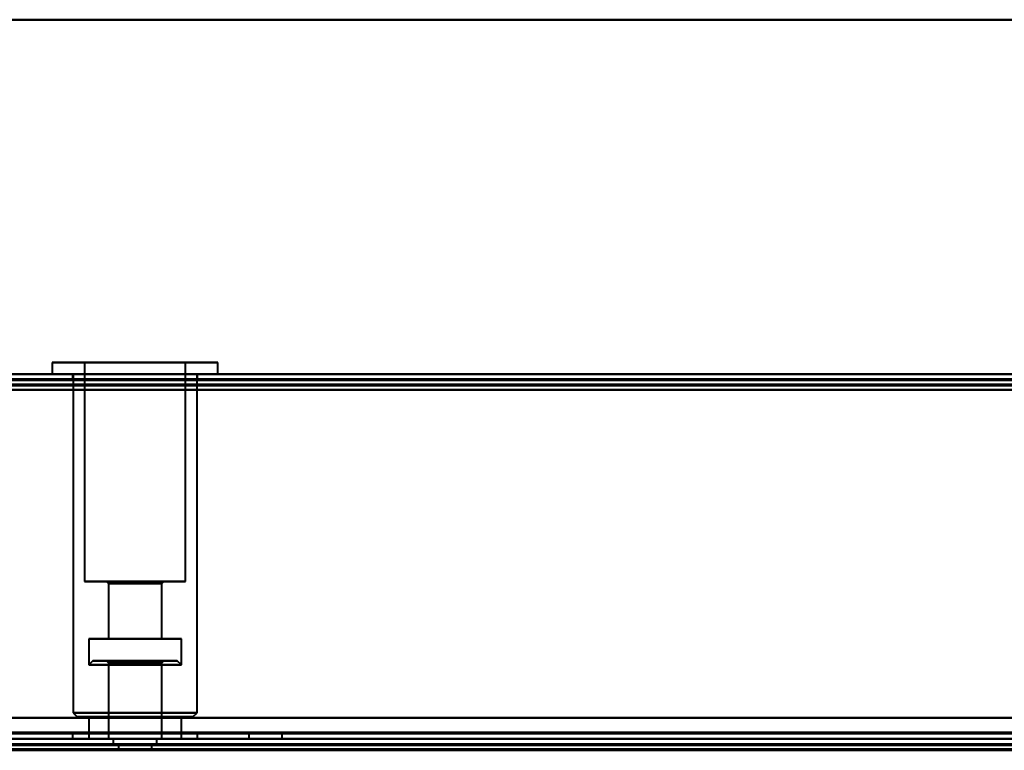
# Model space of a CAD drawing. Header units: millimetres. Extents: x -1087 to 1688, y -120 to 936.
# Tile 42 of 88: x -411 to -317, y 827 to 897. Entities that reach past the tile are written whole.
import ezdxf

# ---------------------------------------------------------------- set-up
doc = ezdxf.new("R2010")
doc.units = ezdxf.units.MM
doc.layers.add('A-GENM', color=13, linetype='Continuous', lineweight=40)
doc.layers.add('G-IMPT', color=8, linetype='Continuous', lineweight=40)

# ---------------------------------------------------------------- blocks, each defined once
blk = doc.blocks.new('NEXA 400 CALQUES_dwg-748074-Arrière')
at = {"layer": 'G-IMPT'}
for p, q in [((-407.95, 864.472), (-407.95, 863.372)), ((-396.955, 864.472), (-407.95, 864.472)), ((-407.95, 864.472), (-396.955, 864.472)), ((-404.85, 864.472), (-404.85, 843.472)), ((-398.142, 864.472), (-404.85, 864.472)), ((-404.85, 864.472), (-398.142, 864.472)), ((-392.05, 864.472), (-403.045, 864.472)), ((-403.045, 864.472), (-392.05, 864.472)), ((-395.15, 864.472), (-401.858, 864.472)), ((-401.858, 864.472), (-395.15, 864.472)), ((-395.15, 843.472), (-395.15, 864.472)), ((-392.05, 863.372), (-392.05, 864.472)), ((534.4, 863.372), (-534.4, 863.372)), ((217.9, 862.872), (-533.9, 862.872)), ((-396.955, 863.372), (-407.95, 863.372)), ((-407.95, 863.372), (-396.955, 863.372)), ((-406, 863.372), (-406, 862.872)), ((-400, 863.372), (-406, 863.372)), ((-406, 862.872), (-400, 862.872)), ((-400, 862.872), (-406, 862.872)), ((-405.95, 863.372), (-405.95, 830.872)), ((-405.95, 863.372), (-397.721, 863.372)), ((-392.05, 863.372), (-403.045, 863.372)), ((-403.045, 863.372), (-392.05, 863.372)), ((-402.279, 863.372), (-394.05, 863.372)), ((-394, 863.372), (-400, 863.372)), ((-394, 863.372), (-400, 863.372)), ((-400, 862.872), (-394, 862.872)), ((-394, 862.872), (-400, 862.872)), ((-394.05, 830.872), (-394.05, 863.372)), ((-394, 862.872), (-394, 863.372)), ((-398.142, 843.472), (-404.85, 843.472)), ((-404.85, 843.472), (-398.142, 843.472)), ((-402.75, 843.472), (-402.55, 843.272)), ((-398.947, 843.472), (-402.75, 843.472)), ((-402.75, 843.472), (-398.947, 843.472)), ((-402.55, 843.272), (-402.55, 837.972)), ((-399.023, 843.272), (-402.55, 843.272)), ((-402.55, 843.272), (-399.023, 843.272)), ((-395.15, 843.472), (-401.858, 843.472)), ((-401.858, 843.472), (-395.15, 843.472)), ((-397.25, 843.472), (-401.053, 843.472)), ((-401.053, 843.472), (-397.25, 843.472)), ((-397.45, 843.272), (-400.977, 843.272)), ((-400.977, 843.272), (-397.45, 843.272)), ((-397.45, 843.272), (-397.25, 843.472)), ((-397.45, 837.972), (-397.45, 843.272)), ((-404.45, 837.972), (-404.45, 835.472)), ((-398.295, 837.972), (-404.45, 837.972)), ((-404.45, 837.972), (-398.295, 837.972)), ((-399.023, 837.972), (-402.55, 837.972)), ((-402.55, 837.972), (-399.023, 837.972)), ((-395.55, 837.972), (-401.705, 837.972)), ((-401.705, 837.972), (-395.55, 837.972)), ((-397.45, 837.972), (-400.977, 837.972)), ((-400.977, 837.972), (-397.45, 837.972)), ((-395.55, 835.472), (-395.55, 837.972)), ((-404.05, 835.872), (-404.45, 835.472)), ((-400, 835.472), (-404.45, 835.472)), ((-404.45, 835.472), (-400, 835.472)), ((-400, 835.872), (-404.05, 835.872)), ((-404.05, 835.872), (-400, 835.872)), ((-402.75, 835.872), (-402.55, 835.672)), ((-400, 835.872), (-402.75, 835.872)), ((-402.75, 835.872), (-400, 835.872)), ((-402.55, 835.672), (-402.55, 828.372)), ((-400.977, 835.672), (-402.55, 835.672)), ((-402.356, 835.672), (-402.55, 835.672)), ((-402.55, 835.672), (-400, 835.672)), ((-399.023, 835.672), (-402.356, 835.672)), ((-402.356, 835.672), (-400, 835.672)), ((-401.705, 835.472), (-395.55, 835.472)), ((-397.45, 835.672), (-400.977, 835.672)), ((-397.25, 835.872), (-400, 835.872)), ((-395.95, 835.872), (-400, 835.872)), ((-400, 835.872), (-397.25, 835.872)), ((-400, 835.872), (-395.95, 835.872)), ((-400, 835.672), (-397.45, 835.672)), ((-395.55, 835.472), (-400, 835.472)), ((-400, 835.472), (-398.295, 835.472)), ((-397.45, 835.672), (-397.25, 835.872)), ((-397.45, 828.372), (-397.45, 835.672)), ((-395.55, 835.472), (-395.95, 835.872)), ((-405.95, 830.872), (-405.55, 830.472)), ((-405.95, 830.872), (-397.721, 830.872)), ((-397.721, 830.872), (-405.95, 830.872)), ((-402.279, 830.872), (-394.05, 830.872)), ((-394.05, 830.872), (-402.279, 830.872)), ((-394.45, 830.472), (-394.05, 830.872)), ((-397.874, 830.472), (-405.55, 830.472)), ((-405.55, 830.472), (-397.874, 830.472)), ((-404.45, 830.472), (-404.45, 828.372)), ((-398.295, 830.472), (-404.45, 830.472)), ((-404.45, 830.472), (-398.295, 830.472)), ((-394.45, 830.472), (-402.126, 830.472)), ((-402.126, 830.472), (-394.45, 830.472)), ((-395.55, 830.472), (-401.705, 830.472)), ((-401.705, 830.472), (-395.55, 830.472)), ((-395.55, 828.372), (-395.55, 830.472)), ((-406, 828.872), (-406, 828.372)), ((-400, 828.872), (-406, 828.872)), ((-406, 828.872), (-400, 828.872)), ((-394, 828.872), (-400, 828.872)), ((-400, 828.872), (-394, 828.872)), ((-394, 828.372), (-394, 828.872)), ((-389.1, 828.872), (-389.1, 828.372)), ((-389.1, 828.872), (-387.5, 828.872)), ((-387.5, 828.872), (-389.1, 828.872)), ((-387.5, 828.872), (-385.9, 828.872)), ((-385.9, 828.872), (-387.5, 828.872)), ((-385.9, 828.372), (-385.9, 828.872)), ((-533.9, 828.372), (533.9, 828.372)), ((499.4, 828.372), (-499.4, 828.372)), ((-394, 828.372), (-406, 828.372)), ((-394, 828.372), (-406, 828.372)), ((-406, 828.372), (-400, 828.372)), ((-406, 828.372), (-400, 828.372)), ((-401.705, 828.372), (-404.45, 828.372)), ((-398.295, 828.372), (-404.45, 828.372)), ((-404.45, 828.372), (-395.55, 828.372)), ((-404.45, 828.372), (-395.55, 828.372)), ((-397.45, 828.372), (-402.55, 828.372)), ((-397.45, 828.372), (-402.55, 828.372)), ((-402.55, 828.372), (-399.023, 828.372)), ((-402.55, 828.372), (-400.977, 828.372)), ((-402.1, 828.372), (-402.1, 827.872)), ((-400, 828.372), (-402.1, 828.372)), ((-402.1, 828.372), (-397.9, 828.372)), ((-402.1, 828.372), (-397.9, 828.372)), ((-400, 827.872), (-402.1, 827.872)), ((-402.1, 827.872), (-400, 827.872)), ((-395.55, 828.372), (-401.705, 828.372)), ((-401.6, 827.872), (-401.6, 827.372)), ((-400, 827.872), (-401.6, 827.872)), ((-400, 827.872), (-401.6, 827.872)), ((-401.6, 827.872), (-398.4, 827.872)), ((-401.6, 827.872), (-398.4, 827.872)), ((-400.977, 828.372), (-397.45, 828.372)), ((-397.9, 828.372), (-400, 828.372)), ((-397.9, 828.372), (-400, 828.372)), ((-400, 828.372), (-394, 828.372)), ((-398.4, 827.872), (-400, 827.872)), ((-397.9, 827.872), (-400, 827.872)), ((-400, 827.872), (-397.9, 827.872)), ((-398.4, 827.372), (-398.4, 827.872)), ((-397.9, 827.872), (-397.9, 828.372)), ((-389.1, 828.372), (-387.5, 828.372)), ((-389.1, 828.372), (-387.5, 828.372)), ((-385.9, 828.372), (-389.1, 828.372)), ((-385.9, 828.372), (-389.1, 828.372)), ((-387.5, 828.372), (-385.9, 828.372)), ((-398.4, 827.372), (-401.6, 827.372)), ((-398.4, 827.372), (-401.6, 827.372)), ((-401.6, 827.372), (-400, 827.372)), ((-401.6, 827.372), (-400, 827.372)), ((-400, 827.372), (-398.4, 827.372))]:
    blk.add_line(p, q, dxfattribs=at)
at = {"layer": 'G-IMPT', "flags": 128}
for points in [[(218.4, 863.372), (30.2, 863.372), (-158, 863.372), (-346.2, 863.372), (-534.4, 863.372)], [(218.4, 863.372), (30.2, 863.372), (-158, 863.372), (-346.2, 863.372), (-534.4, 863.372)], [(-534.4, 863.372), (-346.2, 863.372), (-158, 863.372), (30.2, 863.372), (218.4, 863.372)], [(-534.4, 863.372), (-346.2, 863.372), (-158, 863.372), (30.2, 863.372), (218.4, 863.372)], [(534.4, 863.372), (267.2, 863.372), (0, 863.372), (-267.2, 863.372), (-534.4, 863.372)], [(-534.4, 863.372), (-267.2, 863.372), (0, 863.372), (267.2, 863.372), (534.4, 863.372)], [(-534.4, 863.372), (-267.2, 863.372), (0, 863.372), (267.2, 863.372), (534.4, 863.372)], [(534.4, 863.372), (267.2, 863.372), (0, 863.372), (-267.2, 863.372), (-534.4, 863.372)], [(-534.4, 862.872), (-346.2, 862.872), (-158, 862.872), (30.2, 862.872), (218.4, 862.872)], [(-534.4, 862.872), (-267.2, 862.872), (0, 862.872), (267.2, 862.872), (534.4, 862.872)], [(534.4, 862.872), (267.2, 862.872), (0, 862.872), (-267.2, 862.872), (-534.4, 862.872)], [(218.4, 862.772), (30.2, 862.772), (-158, 862.772), (-346.2, 862.772), (-534.4, 862.772)], [(218.4, 862.772), (30.2, 862.772), (-158, 862.772), (-346.2, 862.772), (-534.4, 862.772)], [(-534.4, 862.772), (-346.2, 862.772), (-158, 862.772), (30.2, 862.772), (218.4, 862.772)], [(534.4, 862.772), (267.2, 862.772), (0, 862.772), (-267.2, 862.772), (-534.4, 862.772)], [(-534.4, 862.772), (-267.2, 862.772), (0, 862.772), (267.2, 862.772), (534.4, 862.772)], [(-534.4, 862.772), (-267.2, 862.772), (0, 862.772), (267.2, 862.772), (534.4, 862.772)], [(534.4, 862.772), (267.2, 862.772), (0, 862.772), (-267.2, 862.772), (-534.4, 862.772)], [(534.4, 862.772), (267.2, 862.772), (0, 862.772), (-267.2, 862.772), (-534.4, 862.772)], [(-534.4, 862.772), (-267.2, 862.772), (0, 862.772), (267.2, 862.772), (534.4, 862.772)], [(-533.9, 862.872), (-345.95, 862.872), (-158, 862.872), (29.95, 862.872), (217.9, 862.872)], [(-533.9, 862.872), (-345.95, 862.872), (-158, 862.872), (29.95, 862.872), (217.9, 862.872)], [(217.9, 862.872), (29.95, 862.872), (-158, 862.872), (-345.95, 862.872), (-533.9, 862.872)], [(217.9, 862.872), (29.95, 862.872), (-158, 862.872), (-345.95, 862.872), (-533.9, 862.872)], [(-533.9, 862.872), (-345.95, 862.872), (-158, 862.872), (29.95, 862.872), (217.9, 862.872)], [(217.9, 862.872), (29.95, 862.872), (-158, 862.872), (-345.95, 862.872), (-533.9, 862.872)], [(217.9, 862.372), (29.95, 862.372), (-158, 862.372), (-345.95, 862.372), (-533.9, 862.372)], [(217.9, 862.372), (29.95, 862.372), (-158, 862.372), (-345.95, 862.372), (-533.9, 862.372)], [(-533.9, 862.372), (-345.95, 862.372), (-158, 862.372), (29.95, 862.372), (217.9, 862.372)], [(-533.9, 862.272), (-345.95, 862.272), (-158, 862.272), (29.95, 862.272), (217.9, 862.272)], [(217.9, 862.272), (29.95, 862.272), (-158, 862.272), (-345.95, 862.272), (-533.9, 862.272)], [(-533.9, 862.272), (-345.95, 862.272), (-158, 862.272), (29.95, 862.272), (217.9, 862.272)], [(-533.9, 861.872), (-266.95, 861.872), (0, 861.872), (266.95, 861.872), (533.9, 861.872)], [(-533.9, 861.872), (-266.95, 861.872), (0, 861.872), (266.95, 861.872), (533.9, 861.872)], [(533.9, 861.872), (266.95, 861.872), (0, 861.872), (-266.95, 861.872), (-533.9, 861.872)], [(533.9, 861.872), (266.95, 861.872), (0, 861.872), (-266.95, 861.872), (-533.9, 861.872)], [(533.9, 861.872), (266.95, 861.872), (0, 861.872), (-266.95, 861.872), (-533.9, 861.872)], [(533.9, 861.872), (266.95, 861.872), (0, 861.872), (-266.95, 861.872), (-533.9, 861.872)], [(-533.9, 861.872), (-266.95, 861.872), (0, 861.872), (266.95, 861.872), (533.9, 861.872)], [(-533.9, 861.872), (-266.95, 861.872), (0, 861.872), (266.95, 861.872), (533.9, 861.872)], [(534.4, 830.372), (267.2, 830.372), (0, 830.372), (-267.2, 830.372), (-534.4, 830.372)], [(-534.4, 830.372), (-267.2, 830.372), (0, 830.372), (267.2, 830.372), (534.4, 830.372)], [(-534.4, 830.372), (-267.2, 830.372), (0, 830.372), (267.2, 830.372), (534.4, 830.372)], [(534.4, 830.372), (267.2, 830.372), (0, 830.372), (-267.2, 830.372), (-534.4, 830.372)], [(533.9, 830.372), (266.95, 830.372), (0, 830.372), (-266.95, 830.372), (-533.9, 830.372)], [(-533.9, 830.372), (-266.95, 830.372), (0, 830.372), (266.95, 830.372), (533.9, 830.372)], [(-533.9, 830.372), (-266.95, 830.372), (0, 830.372), (266.95, 830.372), (533.9, 830.372)], [(533.9, 830.372), (266.95, 830.372), (0, 830.372), (-266.95, 830.372), (-533.9, 830.372)], [(-533.9, 828.972), (-266.95, 828.972), (0, 828.972), (266.95, 828.972), (533.9, 828.972)], [(533.9, 828.972), (266.95, 828.972), (0, 828.972), (-266.95, 828.972), (-533.9, 828.972)], [(533.9, 828.972), (266.95, 828.972), (0, 828.972), (-266.95, 828.972), (-533.9, 828.972)], [(-533.9, 828.972), (-266.95, 828.972), (0, 828.972), (266.95, 828.972), (533.9, 828.972)], [(-533.9, 828.972), (-266.95, 828.972), (0, 828.972), (266.95, 828.972), (533.9, 828.972)], [(533.9, 828.972), (266.95, 828.972), (0, 828.972), (-266.95, 828.972), (-533.9, 828.972)], [(-533.9, 828.872), (-266.95, 828.872), (0, 828.872), (266.95, 828.872), (533.9, 828.872)], [(533.9, 828.872), (266.95, 828.872), (0, 828.872), (-266.95, 828.872), (-533.9, 828.872)], [(-502, 828.372), (-251, 828.372), (0, 828.372), (251, 828.372), (502, 828.372)], [(502, 828.372), (251, 828.372), (0, 828.372), (-251, 828.372), (-502, 828.372)], [(499.4, 828.372), (249.7, 828.372), (0, 828.372), (-249.7, 828.372), (-499.4, 828.372)], [(-499.4, 828.372), (-249.7, 828.372), (0, 828.372), (249.7, 828.372), (499.4, 828.372)], [(499.4, 828.372), (249.7, 828.372), (0, 828.372), (-249.7, 828.372), (-499.4, 828.372)], [(-499.4, 828.372), (-249.7, 828.372), (0, 828.372), (249.7, 828.372), (499.4, 828.372)], [(499.4, 828.372), (249.7, 828.372), (0, 828.372), (-249.7, 828.372), (-499.4, 828.372)], [(-499.4, 828.372), (-249.7, 828.372), (0, 828.372), (249.7, 828.372), (499.4, 828.372)], [(499.4, 827.872), (249.7, 827.872), (0, 827.872), (-249.7, 827.872), (-499.4, 827.872)], [(499.4, 827.772), (249.7, 827.772), (0, 827.772), (-249.7, 827.772), (-499.4, 827.772)], [(-499.4, 827.772), (-249.7, 827.772), (0, 827.772), (249.7, 827.772), (499.4, 827.772)], [(-499.4, 827.772), (-249.7, 827.772), (0, 827.772), (249.7, 827.772), (499.4, 827.772)], [(-498.9, 827.872), (-249.45, 827.872), (0, 827.872), (249.45, 827.872), (498.9, 827.872)], [(498.9, 827.872), (249.45, 827.872), (0, 827.872), (-249.45, 827.872), (-498.9, 827.872)], [(-498.9, 827.872), (-249.45, 827.872), (0, 827.872), (249.45, 827.872), (498.9, 827.872)], [(498.9, 827.872), (249.45, 827.872), (0, 827.872), (-249.45, 827.872), (-498.9, 827.872)], [(-498.9, 827.872), (-249.45, 827.872), (0, 827.872), (249.45, 827.872), (498.9, 827.872)], [(498.9, 827.872), (249.45, 827.872), (0, 827.872), (-249.45, 827.872), (-498.9, 827.872)], [(-499, 827.372), (-249.5, 827.372), (0, 827.372), (249.5, 827.372), (499, 827.372)], [(499, 827.372), (249.5, 827.372), (0, 827.372), (-249.5, 827.372), (-499, 827.372)], [(498.9, 827.372), (249.45, 827.372), (0, 827.372), (-249.45, 827.372), (-498.9, 827.372)], [(-498.9, 827.372), (-249.45, 827.372), (0, 827.372), (249.45, 827.372), (498.9, 827.372)], [(-498.9, 827.272), (-249.45, 827.272), (0, 827.272), (249.45, 827.272), (498.9, 827.272)], [(498.9, 827.272), (249.45, 827.272), (0, 827.272), (-249.45, 827.272), (-498.9, 827.272)]]:
    blk.add_lwpolyline(points, dxfattribs=at)
blk = doc.blocks.new('Nexa Toit - 400-748087-Arrière')
at = {"layer": 'A-GENM'}
for p, q in [((-655, 897.372), (655, 897.372)), ((655, 897.372), (-655, 897.372)), ((-655, 863.372), (655, 863.372)), ((655, 863.372), (-655, 863.372))]:
    blk.add_line(p, q, dxfattribs=at)
blk = doc.blocks.new('Maintenance r21 - Maintenance r21-748144-Arrière')
at = {"layer": 'A-GENM'}
for p, q in [((-535, 862.872), (535, 862.872)), ((535, 862.872), (-535, 862.872))]:
    blk.add_line(p, q, dxfattribs=at)

msp = doc.modelspace()

# ---------------------------------------------------------------- block references
at = {"layer": 'A-GENM'}
for name in ['Nexa Toit - 400-748087-Arrière', 'Maintenance r21 - Maintenance r21-748144-Arrière']:
    msp.add_blockref(name, (0, 0), dxfattribs=at)
at = {"layer": 'G-IMPT'}
msp.add_blockref('NEXA 400 CALQUES_dwg-748074-Arrière', (0, 0), dxfattribs=at)

doc.saveas('drawing.dxf')
